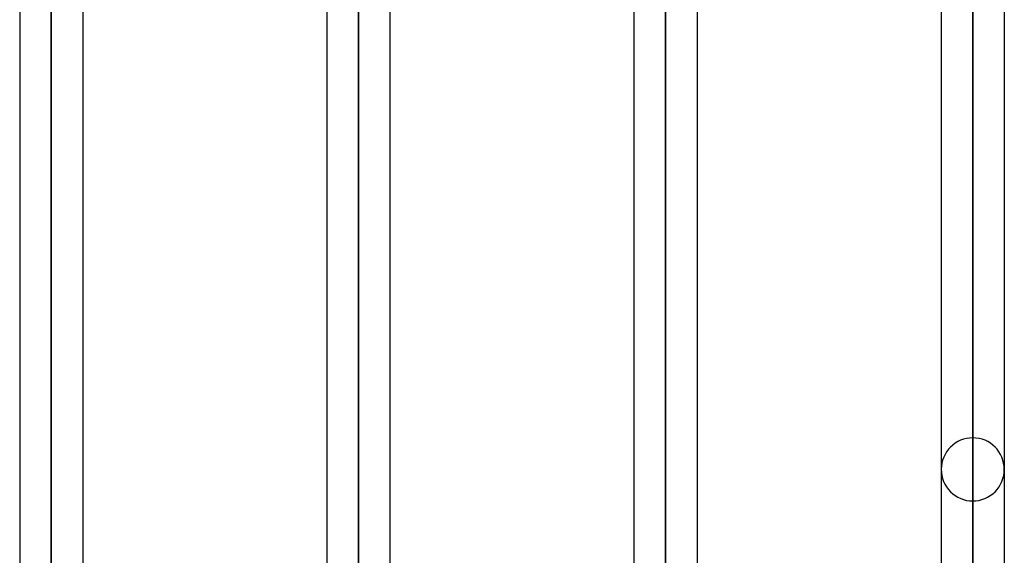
# Model space of a CAD drawing. Header units: millimetres. Extents: x -100 to 123, y -288 to 288.
# Tile 4 of 72: x 19 to 54, y -211 to -192. Entities that reach past the tile are written whole.
import ezdxf

# ---------------------------------------------------------------- set-up
doc = ezdxf.new("R2010")
doc.units = ezdxf.units.MM
doc.layers.add('MAIN-1', color=7, linetype='Continuous')
doc.layers.add('MAIN-2', color=7, linetype='Continuous')

msp = doc.modelspace()

# ---------------------------------------------------------------- linework, layer by layer
at = {"layer": 'MAIN-1'}
for p, q in [((54.435, -164.665), (54.435, -226)), ((53.305, -165.497), (53.305, -227.13)), ((52.175, -166.318), (52.175, -226)), ((43.435, -172.666), (43.435, -237.3)), ((42.305, -238.43), (42.305, -173.487)), ((41.175, -237.3), (41.175, -174.308)), ((32.435, -180.657), (32.435, -248.6)), ((19.175, -181.077), (19.175, -248.6)), ((20.305, -249.73), (20.305, -181.077)), ((21.435, -181.077), (21.435, -248.6)), ((30.175, -181.077), (30.175, -248.6)), ((31.305, -249.73), (31.305, -181.077))]:
    msp.add_line(p, q, dxfattribs=at)
at = {"layer": 'MAIN-2'}
for p, q in [((53.305, -207.242), (53.305, -151.258)), ((53.305, -152.857), (53.305, -209.502)), ((53.305, -224.87), (53.305, -163.729)), ((53.305, -165.217), (53.305, -227.13)), ((42.305, -236.17), (42.305, -171.565)), ((42.305, -173.21), (42.305, -238.43)), ((20.305, -247.47), (20.305, -179.367)), ((31.305, -247.47), (31.305, -179.559)), ((20.305, -181.065), (20.305, -249.73)), ((31.305, -181.065), (31.305, -249.73))]:
    msp.add_line(p, q, dxfattribs=at)
for start, end in [(90, 179.9997), (0.0003, 90), (179.9997, 270), (270, 0.0003)]:
    msp.add_arc((53.305, -208.372), 1.13, start, end, dxfattribs=at)

doc.saveas('drawing.dxf')
